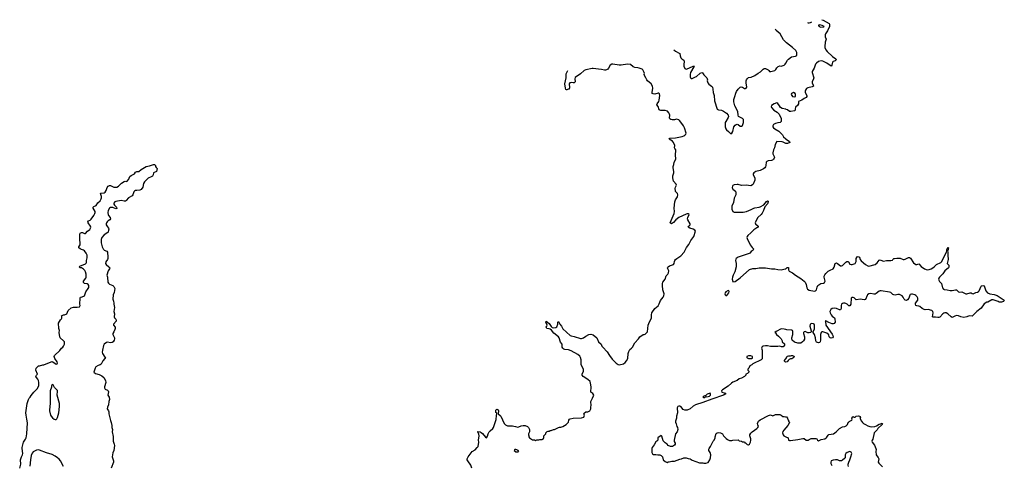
# Model space of a CAD drawing. Header units: inches. Extents: x 2348886 to 2418048, y 461862 to 594401.
# Tile 22 of 27: x 2365329 to 2384186, y 585867 to 594401. Entities that reach past the tile are written whole.
import ezdxf

# ---------------------------------------------------------------- set-up
doc = ezdxf.new("R2010")
doc.units = ezdxf.units.IN
doc.header["$MEASUREMENT"] = 0
for name, color, linetype in [('C3568', 7, 'Continuous'), ('C3569', 7, 'Continuous'), ('C3578', 7, 'Continuous'), ('C3579', 7, 'Continuous'), ('C3588', 7, 'Continuous'), ('C3589', 7, 'Continuous')]:
    doc.layers.add(name, color=color, linetype=linetype)

msp = doc.modelspace()

# ---------------------------------------------------------------- linework, layer by layer
at = {"layer": 'C3568', "color": 6, "elevation": 100}
for points in [[(2365329, 585810), (2365349, 585891), (2365346, 585970), (2365362, 586030), (2365384, 586070), (2365388, 586090), (2365374, 586186), (2365376, 586210), (2365405, 586310), (2365442, 586370), (2365450, 586390), (2365468, 586470), (2365478, 586678), (2365468, 586750), (2365450, 586830), (2365448, 586870), (2365473, 587050), (2365496, 587124), (2365509, 587150), (2365529, 587171), (2365550, 587205), (2365602, 587270), (2365662, 587330), (2365694, 587390), (2365697, 587450), (2365689, 587490), (2365677, 587517), (2365648, 587550), (2365638, 587570), (2365649, 587591), (2365668, 587610), (2365635, 587690), (2365646, 587730), (2365690, 587771), (2365710, 587771), (2365769, 587791), (2365790, 587792), (2365929, 587851), (2365952, 587852), (2366005, 587825), (2366030, 587805), (2366046, 587810), (2366055, 587825), (2366048, 587850), (2366002, 587910), (2365989, 587950), (2365995, 587970), (2366095, 588065), (2366130, 588111), (2366153, 588130), (2366170, 588151), (2366186, 588190), (2366189, 588210), (2366184, 588230), (2366169, 588250), (2366107, 588310), (2366099, 588330), (2366085, 588410), (2366089, 588450), (2366079, 588490), (2366072, 588588), (2366090, 588622), (2366109, 588651), (2366128, 588670), (2366135, 588685), (2366135, 588715), (2366128, 588732), (2366169, 588751), (2366190, 588751), (2366235, 588765), (2366258, 588830), (2366315, 588885), (2366357, 588897), (2366430, 588898), (2366475, 588905), (2366488, 588930), (2366482, 588950), (2366484, 589070), (2366496, 589084), (2366508, 589090), (2366557, 589103), (2366569, 589111), (2366595, 589190), (2366642, 589250), (2366651, 589269), (2366654, 589310), (2366643, 589330), (2366622, 589342), (2366568, 589350), (2366549, 589369), (2366550, 589391), (2366596, 589450), (2366600, 589470), (2366599, 589530), (2366590, 589570), (2366575, 589595), (2366550, 589621), (2366510, 589649), (2366488, 589650), (2366469, 589670), (2366480, 589680), (2366590, 589724), (2366604, 589736), (2366609, 589750), (2366610, 589790), (2366622, 589838), (2366620, 589890), (2366604, 589930), (2366570, 589973), (2366550, 589986), (2366515, 590000)], [(2366941, 590000), (2366950, 589990), (2366999, 589970), (2367008, 589950), (2367020, 589850), (2367019, 589830), (2367012, 589810), (2366979, 589761), (2366970, 589730), (2366984, 589710), (2367039, 589670), (2367053, 589650), (2367049, 589630), (2367022, 589590), (2366996, 589510), (2367008, 589468), (2367016, 589376), (2367030, 589353), (2367050, 589335), (2367115, 589310), (2367134, 589290), (2367152, 589250), (2367141, 589179), (2367121, 589130), (2367115, 589050), (2367128, 589008), (2367133, 588970), (2367131, 588950), (2367142, 588890), (2367134, 588810), (2367144, 588770), (2367139, 588710), (2367147, 588690), (2367170, 588667), (2367179, 588650), (2367174, 588626), (2367127, 588570), (2367127, 588550), (2367159, 588510), (2367159, 588490), (2367153, 588470), (2367135, 588425), (2367114, 588390), (2367115, 588370), (2367146, 588310), (2367146, 588290), (2367138, 588262), (2367118, 588230), (2367102, 588218), (2367070, 588213), (2367010, 588226), (2366990, 588221), (2366950, 588189), (2366936, 588164), (2366913, 588070), (2366911, 588031), (2366916, 588010), (2366958, 587938), (2366972, 587930), (2366962, 587910), (2366922, 587870), (2366890, 587802), (2366871, 587789), (2366830, 587777), (2366787, 587750), (2366774, 587730), (2366751, 587650), (2366783, 587623), (2366850, 587604), (2366899, 587579), (2366938, 587550), (2366974, 587494), (2366981, 587450), (2366951, 587370), (2366951, 587350), (2366966, 587326), (2367010, 587305), (2367025, 587290), (2367031, 587271), (2367018, 587210), (2367045, 587170), (2367051, 587130), (2367038, 587090), (2367033, 587027), (2367010, 586978), (2367004, 586950), (2367031, 586910), (2367036, 586890), (2367036, 586850), (2367065, 586725), (2367084, 586684), (2367091, 586630), (2367091, 586591), (2367105, 586550), (2367101, 586510), (2367117, 586417), (2367116, 586330), (2367141, 586270), (2367143, 586243), (2367133, 586150), (2367115, 586105), (2367097, 586030), (2367128, 585950), (2367128, 585930), (2367083, 585810)], [(2366170, 585843), (2366110, 585954), (2366084, 585984), (2366052, 586012), (2366010, 586041), (2365952, 586072), (2365844, 586104), (2365710, 586159), (2365690, 586163), (2365650, 586159), (2365590, 586122), (2365570, 586099), (2365550, 586054), (2365534, 585970), (2365521, 585850)]]:
    msp.add_lwpolyline(points, dxfattribs=at)
msp.add_lwpolyline([(2365950, 587412), (2365936, 587390), (2365935, 587365), (2365911, 587290), (2365911, 587051), (2365897, 586930), (2365899, 586910), (2365919, 586830), (2365930, 586806), (2365955, 586775), (2365988, 586748), (2366010, 586743), (2366030, 586746), (2366042, 586758), (2366056, 586784), (2366078, 586870), (2366093, 586990), (2366092, 587048), (2366048, 587208), (2366047, 587230), (2366054, 587270), (2366050, 587297), (2365997, 587357), (2365970, 587409)], close=True, dxfattribs=at)
at = {"layer": 'C3569', "color": 6, "elevation": 100}
msp.add_lwpolyline([(2366515, 590000), (2366489, 590010), (2366464, 590030), (2366459, 590050), (2366484, 590090), (2366487, 590110), (2366482, 590202), (2366482, 590290), (2366487, 590310), (2366510, 590326), (2366530, 590324), (2366570, 590306), (2366590, 590306), (2366627, 590353), (2366670, 590386), (2366687, 590410), (2366690, 590430), (2366683, 590450), (2366638, 590510), (2366633, 590530), (2366649, 590550), (2366681, 590559), (2366701, 590579), (2366750, 590648), (2366770, 590690), (2366775, 590710), (2366774, 590730), (2366738, 590790), (2366733, 590810), (2366750, 590824), (2366795, 590845), (2366828, 590892), (2366870, 590931), (2366892, 590970), (2366894, 590990), (2366894, 591014), (2366874, 591070), (2366883, 591077), (2366950, 591088), (2366964, 591096), (2366985, 591130), (2367003, 591190), (2367025, 591215), (2367050, 591227), (2367070, 591227), (2367130, 591196), (2367170, 591191), (2367190, 591193), (2367221, 591210), (2367281, 591270), (2367330, 591303), (2367350, 591306), (2367370, 591301), (2367390, 591311), (2367417, 591350), (2367432, 591388), (2367441, 591399), (2367464, 591416), (2367505, 591435), (2367528, 591452), (2367550, 591479), (2367570, 591491), (2367610, 591491), (2367656, 591530), (2367750, 591590), (2367816, 591604), (2367890, 591631), (2367911, 591631), (2367931, 591611), (2367931, 591591), (2367942, 591570), (2367962, 591550), (2367950, 591495), (2367891, 591470), (2367886, 591430), (2367870, 591404), (2367850, 591389), (2367790, 591363), (2367721, 591299), (2367698, 591262), (2367690, 591195), (2367653, 591150), (2367630, 591134), (2367570, 591132), (2367550, 591127), (2367526, 591114), (2367517, 591103), (2367495, 591050), (2367481, 591030), (2367411, 590989), (2367370, 590938), (2367354, 590926), (2367330, 590924), (2367270, 590936), (2367170, 590918), (2367148, 590910), (2367130, 590890), (2367132, 590870), (2367147, 590847), (2367183, 590810), (2367190, 590788), (2367170, 590779), (2367110, 590805), (2367090, 590807), (2367070, 590803), (2367050, 590790), (2367026, 590750), (2367018, 590710), (2367024, 590664), (2367029, 590649), (2367060, 590610), (2367070, 590590), (2367057, 590570), (2367024, 590550), (2367004, 590530), (2366991, 590510), (2366985, 590490), (2366985, 590470), (2367011, 590431), (2367031, 590410), (2367036, 590390), (2367033, 590373), (2367022, 590330), (2366999, 590310), (2366950, 590284), (2366905, 590230), (2366890, 590190), (2366890, 590130), (2366909, 590050), (2366930, 590012), (2366941, 590000)], dxfattribs=at)
at = {"layer": 'C3578', "color": 6, "elevation": 100}
for points in [[(2373990, 585814), (2373967, 585870), (2373909, 585950), (2373899, 585970), (2373899, 585990), (2373919, 586030), (2373997, 586130), (2374050, 586165), (2374092, 586208), (2374107, 586230), (2374122, 586310), (2374119, 586350), (2374126, 586430), (2374122, 586462), (2374103, 586510), (2374106, 586514), (2374145, 586510), (2374170, 586497), (2374195, 586475), (2374250, 586403), (2374270, 586396), (2374290, 586422), (2374299, 586470), (2374321, 586510), (2374339, 586530), (2374390, 586570), (2374406, 586590), (2374432, 586688), (2374454, 586746), (2374461, 586819), (2374469, 586850), (2374464, 586864), (2374450, 586878), (2374447, 586910), (2374450, 586922), (2374470, 586945), (2374490, 586931), (2374498, 586910), (2374491, 586850), (2374530, 586823), (2374546, 586806), (2374607, 586667), (2374630, 586645), (2374670, 586625), (2374770, 586622), (2374790, 586614), (2374827, 586613), (2374870, 586598), (2374890, 586602), (2374930, 586622), (2374970, 586632), (2375012, 586632), (2375054, 586610), (2375074, 586590), (2375092, 586550), (2375092, 586510), (2375072, 586470), (2375072, 586450), (2375082, 586430), (2375082, 586410), (2375090, 586394), (2375134, 586370), (2375153, 586353), (2375188, 586352), (2375210, 586345), (2375232, 586352), (2375270, 586352), (2375290, 586362), (2375330, 586362), (2375362, 586378), (2375366, 586390), (2375366, 586430), (2375406, 586470), (2375406, 586490), (2375428, 586512), (2375450, 586522), (2375470, 586522), (2375490, 586532), (2375507, 586533), (2375550, 586552), (2375570, 586552), (2375649, 586591), (2375670, 586598), (2375690, 586598), (2375729, 586611), (2375794, 586646), (2375838, 586690), (2375848, 586730), (2375858, 586750), (2375870, 586758), (2375931, 586771), (2376090, 586775), (2376133, 586790), (2376146, 586830), (2376142, 586842), (2376128, 586850), (2376130, 586854), (2376142, 586858), (2376146, 586870), (2376170, 586894), (2376210, 586892), (2376248, 586912), (2376268, 586950), (2376269, 586989), (2376275, 587010), (2376269, 587090), (2376301, 587150), (2376324, 587210), (2376303, 587243), (2376269, 587270), (2376266, 587306), (2376273, 587330), (2376275, 587370), (2376263, 587443), (2376252, 587470), (2376210, 587513), (2376119, 587570), (2376099, 587590), (2376101, 587610), (2376125, 587670), (2376125, 587705), (2376085, 587790), (2376079, 587850), (2376081, 587890), (2376072, 587930), (2376055, 587955), (2376019, 587990), (2375890, 588061), (2375841, 588081), (2375770, 588087), (2375750, 588094), (2375732, 588110), (2375721, 588130), (2375716, 588190), (2375687, 588227), (2375662, 588310), (2375648, 588330), (2375558, 588398), (2375512, 588452), (2375491, 588471), (2375470, 588480), (2375425, 588490), (2375418, 588498), (2375412, 588510), (2375427, 588530), (2375429, 588550), (2375404, 588610), (2375410, 588627), (2375470, 588583), (2375507, 588527), (2375527, 588507), (2375550, 588499), (2375597, 588503), (2375619, 588521), (2375635, 588570), (2375637, 588610), (2375650, 588623), (2375675, 588570), (2375703, 588530), (2375730, 588479), (2375870, 588353), (2375890, 588346), (2375950, 588334), (2376070, 588296), (2376090, 588296), (2376128, 588310), (2376170, 588341), (2376230, 588371), (2376270, 588376), (2376310, 588367), (2376381, 588310), (2376411, 588231), (2376465, 588190), (2376481, 588150), (2376495, 588130), (2376580, 588040), (2376627, 587967), (2376679, 587899), (2376750, 587826), (2376790, 587798), (2376810, 587792), (2376890, 587811), (2376925, 587835), (2376952, 587868), (2376973, 587910), (2376983, 588010), (2376992, 588048), (2377017, 588083), (2377049, 588110), (2377065, 588130), (2377110, 588211), (2377177, 588290), (2377204, 588330), (2377270, 588371), (2377290, 588371), (2377310, 588378), (2377355, 588425), (2377368, 588550), (2377377, 588583), (2377426, 588690), (2377430, 588750), (2377437, 588790), (2377490, 588868), (2377556, 588924), (2377578, 588962), (2377600, 589020), (2377654, 589090), (2377664, 589110), (2377669, 589151), (2377667, 589170), (2377645, 589225), (2377638, 589310), (2377641, 589350), (2377648, 589372), (2377689, 589430), (2377707, 589493), (2377741, 589530), (2377752, 589550), (2377758, 589590), (2377741, 589630), (2377737, 589650), (2377741, 589659), (2377749, 589670), (2377774, 589686), (2377850, 589711), (2377866, 589730), (2377867, 589773), (2377873, 589790), (2377889, 589810), (2377913, 589830), (2377990, 589879), (2378053, 589947), (2378080, 590000)], [(2379385, 590000), (2379378, 589990), (2379338, 589962), (2379310, 589929), (2379299, 589921), (2379090, 589855), (2379051, 589830), (2379044, 589816), (2379041, 589790), (2379052, 589730), (2379052, 589668), (2379025, 589575), (2378991, 589510), (2378979, 589470), (2378971, 589430), (2378986, 589386), (2378990, 589382), (2379030, 589385), (2379130, 589456), (2379306, 589614), (2379370, 589638), (2379430, 589638), (2379490, 589651), (2379610, 589651), (2379729, 589631), (2379790, 589631), (2379850, 589617), (2379910, 589611), (2379992, 589628), (2380000, 589632)], [(2380000, 588467), (2379970, 588473), (2379910, 588478), (2379814, 588430), (2379794, 588410), (2379804, 588404), (2379825, 588370), (2379862, 588342), (2379912, 588290), (2379932, 588250), (2379934, 588230), (2379976, 588196), (2379978, 588170), (2379959, 588141), (2379950, 588137), (2379918, 588138), (2379890, 588148), (2379850, 588142), (2379710, 588144), (2379650, 588153), (2379610, 588153), (2379570, 588148), (2379547, 588133), (2379538, 588110), (2379551, 588070), (2379551, 587909), (2379531, 587889), (2379370, 587808), (2379350, 587788), (2379314, 587770), (2379294, 587730), (2379274, 587710), (2379274, 587690), (2379294, 587670), (2379294, 587650), (2379270, 587626), (2379234, 587610), (2379234, 587590), (2379212, 587570), (2379150, 587535), (2379110, 587522), (2379070, 587489), (2378990, 587457), (2378960, 587440), (2378898, 587382), (2378792, 587310), (2378772, 587290), (2378774, 587270), (2378854, 587250), (2378842, 587230), (2378810, 587209), (2378584, 587136), (2378412, 587068), (2378273, 587027), (2378230, 586999), (2378171, 586950), (2378110, 586925), (2378066, 586926), (2378036, 586936), (2377990, 586994), (2377970, 587000), (2377950, 586998), (2377935, 586990), (2377922, 586970), (2377919, 586950), (2377929, 586890), (2377927, 586870), (2377911, 586810), (2377906, 586770), (2377887, 586710), (2377889, 586690), (2377902, 586662), (2377913, 586613), (2377926, 586590), (2377931, 586550), (2377918, 586510), (2377886, 586470), (2377861, 586350), (2377864, 586324), (2377882, 586290), (2377882, 586270), (2377872, 586250), (2377830, 586229), (2377790, 586229), (2377750, 586249), (2377730, 586269), (2377694, 586294), (2377655, 586335), (2377630, 586426), (2377615, 586435), (2377551, 586390), (2377552, 586348), (2377534, 586330), (2377510, 586318), (2377480, 586260), (2377444, 586210), (2377438, 586190), (2377433, 586130), (2377437, 586110), (2377450, 586085), (2377470, 586075), (2377510, 586076), (2377553, 586067), (2377590, 586066), (2377615, 586055), (2377638, 586030), (2377652, 585970), (2377690, 585938), (2377730, 585922), (2377749, 585931), (2377768, 585932), (2377816, 585944), (2377870, 585945), (2377970, 585982), (2378006, 585990), (2378050, 586011), (2378090, 586012), (2378130, 585998), (2378170, 585991), (2378210, 585967), (2378350, 585915), (2378411, 585911), (2378430, 585905), (2378470, 585905), (2378517, 585923), (2378549, 585971), (2378559, 586010), (2378564, 586070), (2378553, 586113), (2378529, 586150), (2378530, 586174), (2378535, 586190), (2378562, 586230), (2378609, 586331), (2378629, 586351), (2378648, 586390), (2378649, 586411), (2378670, 586474), (2378686, 586490), (2378710, 586498), (2378750, 586491), (2378790, 586471), (2378810, 586434), (2378860, 586380), (2378884, 586364), (2378925, 586345), (2378965, 586345), (2378990, 586351), (2379090, 586352), (2379110, 586334), (2379152, 586332), (2379170, 586314), (2379210, 586314), (2379218, 586298), (2379230, 586294), (2379264, 586264), (2379290, 586262), (2379306, 586270), (2379315, 586285), (2379328, 586310), (2379334, 586350), (2379334, 586374), (2379315, 586430), (2379315, 586450), (2379330, 586482), (2379355, 586510), (2379448, 586570), (2379468, 586590), (2379478, 586610), (2379463, 586643), (2379462, 586670), (2379478, 586710), (2379510, 586738), (2379670, 586818), (2379710, 586831), (2379750, 586814), (2379803, 586837), (2379890, 586838), (2379914, 586830), (2379944, 586804), (2379970, 586802), (2379993, 586793), (2380000, 586792)], [(2380000, 587844), (2379986, 587850), (2379968, 587870), (2380000, 587909)], [(2380000, 586582), (2379961, 586539), (2379947, 586513), (2379941, 586490), (2379951, 586450), (2379966, 586430), (2380000, 586413)]]:
    msp.add_lwpolyline(points, dxfattribs=at)
for points in [[(2378895, 589215), (2378852, 589190), (2378841, 589170), (2378836, 589150), (2378838, 589130), (2378850, 589118), (2378870, 589118), (2378913, 589170), (2378915, 589195), (2378908, 589208)], [(2379330, 587966), (2379290, 587966), (2379254, 587950), (2379254, 587930), (2379264, 587924), (2379290, 587914), (2379350, 587914), (2379362, 587918), (2379366, 587950)], [(2378550, 587248), (2378494, 587230), (2378470, 587206), (2378434, 587190), (2378414, 587170), (2378426, 587166), (2378450, 587167), (2378470, 587182), (2378490, 587178), (2378538, 587190), (2378558, 587210), (2378562, 587230), (2378558, 587238)], [(2374830, 586169), (2374811, 586169), (2374799, 586150), (2374830, 586127), (2374870, 586126), (2374886, 586130), (2374878, 586150), (2374850, 586163)]]:
    msp.add_lwpolyline(points, close=True, dxfattribs=at)
at = {"layer": 'C3579', "color": 6, "elevation": 100}
for points in [[(2380000, 593971), (2379976, 593996), (2379958, 594018), (2379896, 594130), (2379816, 594196), (2379804, 594220)], [(2377857, 593827), (2377890, 593797), (2377962, 593762), (2377970, 593752), (2377979, 593710), (2377993, 593673), (2378011, 593651), (2378047, 593627), (2378055, 593595), (2378049, 593550), (2378050, 593510), (2378070, 593464), (2378090, 593456), (2378110, 593458), (2378217, 593503), (2378230, 593513), (2378253, 593513), (2378255, 593510), (2378240, 593500), (2378178, 593390), (2378171, 593350), (2378171, 593310), (2378176, 593290), (2378190, 593276), (2378210, 593275), (2378270, 593304), (2378290, 593316), (2378361, 593379), (2378390, 593391), (2378404, 593384), (2378430, 593345), (2378491, 593290), (2378499, 593250), (2378496, 593230), (2378511, 593190), (2378530, 593166), (2378578, 593130), (2378596, 593110), (2378606, 593070), (2378611, 593010), (2378631, 592951), (2378634, 592850), (2378685, 592690), (2378710, 592675), (2378770, 592668), (2378811, 592650), (2378867, 592610), (2378899, 592570), (2378905, 592550), (2378898, 592530), (2378850, 592450), (2378843, 592430), (2378838, 592390), (2378842, 592350), (2378850, 592310), (2378865, 592290), (2378902, 592262), (2378950, 592218), (2378970, 592225), (2378990, 592258), (2379007, 592350), (2379030, 592381), (2379050, 592396), (2379070, 592398), (2379090, 592391), (2379130, 592359), (2379150, 592359), (2379170, 592374), (2379192, 592430), (2379194, 592470), (2379189, 592490), (2379170, 592511), (2379095, 592550), (2379089, 592570), (2379082, 592642), (2379024, 592750), (2379005, 592830), (2379004, 592870), (2379027, 592930), (2379044, 592996), (2379056, 593024), (2379089, 593070), (2379129, 593110), (2379146, 593114), (2379170, 593108), (2379210, 593086), (2379230, 593085), (2379239, 593090), (2379252, 593110), (2379241, 593190), (2379242, 593230), (2379250, 593250), (2379270, 593274), (2379290, 593291), (2379337, 593303), (2379410, 593331), (2379470, 593377), (2379515, 593405), (2379570, 593453), (2379590, 593465), (2379610, 593465), (2379662, 593442), (2379678, 593430), (2379692, 593412), (2379712, 593412), (2379789, 593430), (2379809, 593450), (2379830, 593482), (2379855, 593505), (2379890, 593516), (2379910, 593511), (2379930, 593515), (2379970, 593531), (2379992, 593550), (2380000, 593566)], [(2378080, 590000), (2378100, 590040), (2378146, 590094), (2378182, 590170), (2378237, 590250), (2378271, 590350), (2378259, 590370), (2378230, 590388), (2378165, 590410), (2378132, 590430), (2378143, 590450), (2378167, 590470), (2378172, 590490), (2378124, 590570), (2378121, 590590), (2378124, 590610), (2378149, 590670), (2378130, 590684), (2378110, 590683), (2378090, 590675), (2377950, 590614), (2377893, 590570), (2377850, 590518), (2377830, 590504), (2377810, 590494), (2377788, 590510), (2377865, 590690), (2377870, 590730), (2377866, 590790), (2377879, 590910), (2377889, 590950), (2377924, 591010), (2377936, 591050), (2377926, 591070), (2377890, 591110), (2377886, 591126), (2377884, 591170), (2377888, 591192), (2377907, 591230), (2377903, 591250), (2377851, 591310), (2377835, 591375), (2377838, 591410), (2377857, 591470), (2377858, 591490), (2377843, 591570), (2377845, 591590), (2377855, 591625), (2377861, 591670), (2377894, 591730), (2377888, 591810), (2377898, 591898), (2377892, 591912), (2377874, 591934), (2377869, 591950), (2377873, 591990), (2377849, 592050), (2377834, 592074), (2377769, 592110), (2377779, 592130), (2377787, 592133), (2377890, 592140), (2378014, 592166), (2378050, 592178), (2378069, 592190), (2378085, 592210), (2378091, 592230), (2378063, 592330), (2378044, 592370), (2378007, 592410), (2377968, 592468), (2377950, 592485), (2377910, 592495), (2377870, 592486), (2377824, 592484), (2377799, 592490), (2377781, 592501), (2377774, 592514), (2377782, 592570), (2377777, 592590), (2377760, 592620), (2377733, 592650), (2377690, 592659), (2377610, 592660), (2377588, 592668), (2377578, 592678), (2377557, 592737), (2377533, 592773), (2377535, 592790), (2377568, 592832), (2377578, 592862), (2377589, 592949), (2377580, 592980), (2377570, 592995), (2377556, 592996), (2377490, 592977), (2377462, 592982), (2377444, 592990), (2377439, 593010), (2377456, 593090), (2377447, 593130), (2377423, 593170), (2377350, 593229), (2377337, 593250), (2377321, 593290), (2377294, 593330), (2377288, 593350), (2377294, 593370), (2377289, 593390), (2377262, 593442), (2377251, 593451), (2377190, 593476), (2377170, 593482), (2377110, 593483), (2377079, 593499), (2377030, 593541), (2376970, 593551), (2376850, 593531), (2376810, 593532), (2376690, 593551), (2376670, 593549), (2376636, 593530), (2376605, 593475), (2376590, 593456), (2376570, 593440), (2376550, 593433), (2376530, 593433), (2376470, 593448), (2376411, 593451), (2376310, 593464), (2376290, 593464), (2376170, 593443), (2376139, 593430), (2376070, 593364), (2375965, 593295), (2375962, 593270), (2375967, 593213), (2375951, 593190), (2375930, 593190), (2375890, 593198), (2375865, 593195), (2375853, 593170), (2375859, 593101), (2375851, 593070), (2375830, 593069), (2375810, 593058), (2375800, 593060), (2375790, 593066), (2375779, 593090), (2375769, 593170), (2375793, 593290), (2375797, 593363), (2375829, 593429)], [(2380000, 592686), (2379930, 592699), (2379902, 592722), (2379879, 592750), (2379850, 592799), (2379830, 592806), (2379778, 592790), (2379730, 592755), (2379724, 592730), (2379730, 592721), (2379770, 592671), (2379833, 592633), (2379874, 592594), (2379912, 592508), (2379911, 592449), (2379894, 592430), (2379850, 592426), (2379805, 592415), (2379777, 592403), (2379767, 592393), (2379755, 592370), (2379756, 592350), (2379765, 592330), (2379789, 592309), (2379868, 592268), (2379936, 592196), (2379960, 592160), (2380000, 592117)], [(2380000, 592032), (2379950, 592057), (2379930, 592063), (2379829, 592071), (2379797, 592010), (2379786, 591950), (2379766, 591910), (2379753, 591850), (2379754, 591830), (2379784, 591770), (2379779, 591750), (2379767, 591730), (2379748, 591712), (2379730, 591705), (2379662, 591698), (2379635, 591685), (2379626, 591670), (2379618, 591610), (2379610, 591582), (2379597, 591563), (2379576, 591544), (2379511, 591510), (2379430, 591494), (2379386, 591470), (2379376, 591450), (2379378, 591430), (2379406, 591370), (2379410, 591350), (2379408, 591330), (2379376, 591250), (2379364, 591236), (2379330, 591221), (2379290, 591223), (2379250, 591231), (2379150, 591223), (2379090, 591245), (2379070, 591246), (2379010, 591238), (2378990, 591225), (2378981, 591210), (2378973, 591190), (2378979, 591170), (2378990, 591156), (2379036, 591116), (2379047, 591090), (2379044, 591050), (2379014, 590986), (2379001, 590899), (2378968, 590830), (2378965, 590810), (2378970, 590771), (2378986, 590730), (2379010, 590715), (2379030, 590712), (2379110, 590718), (2379187, 590713), (2379250, 590728), (2379337, 590763), (2379390, 590791), (2379410, 590797), (2379490, 590808), (2379510, 590816), (2379583, 590857), (2379630, 590919), (2379650, 590933), (2379666, 590926), (2379666, 590910), (2379650, 590873), (2379602, 590818), (2379575, 590745), (2379550, 590699), (2379527, 590670), (2379464, 590610), (2379421, 590530), (2379417, 590510), (2379424, 590490), (2379471, 590450), (2379471, 590430), (2379448, 590412), (2379390, 590378), (2379330, 590316), (2379275, 590270), (2379259, 590250), (2379255, 590230), (2379259, 590210), (2379319, 590090), (2379356, 590036), (2379390, 590008), (2379385, 590000)]]:
    msp.add_lwpolyline(points, dxfattribs=at)
at = {"layer": 'C3588', "color": 6, "elevation": 100}
for points in [[(2383111, 590000), (2383101, 589970), (2383107, 589950), (2383105, 589890), (2383111, 589810), (2383091, 589730), (2383122, 589702), (2383125, 589670), (2383115, 589650), (2383047, 589590), (2383006, 589534), (2382943, 589470), (2382931, 589450), (2382927, 589430), (2382931, 589410), (2382943, 589390), (2382986, 589350), (2382994, 589290), (2383004, 589264), (2383022, 589242), (2383033, 589233), (2383090, 589228), (2383150, 589215), (2383190, 589216), (2383250, 589230), (2383270, 589225), (2383310, 589188), (2383330, 589183), (2383370, 589186), (2383450, 589152), (2383470, 589150), (2383530, 589168), (2383550, 589167), (2383570, 589157), (2383590, 589154), (2383641, 589179), (2383670, 589184), (2383690, 589196), (2383704, 589210), (2383744, 589296), (2383750, 589303), (2383792, 589312), (2383802, 589302), (2383831, 589210), (2383867, 589167), (2383910, 589151), (2383990, 589139), (2384050, 589116), (2384186, 589030), (2384173, 589007), (2384130, 588989), (2384090, 588993), (2384067, 589007), (2383970, 589034), (2383950, 589034), (2383870, 588993), (2383850, 588989), (2383802, 588958), (2383741, 588879), (2383658, 588810), (2383570, 588722), (2383510, 588729), (2383470, 588709), (2383410, 588699), (2383351, 588709), (2383310, 588729), (2383270, 588735), (2383236, 588724), (2383190, 588699), (2383170, 588709), (2383102, 588770), (2383070, 588786), (2383050, 588787), (2383030, 588783), (2383006, 588770), (2382950, 588704), (2382930, 588696), (2382910, 588696), (2382870, 588706), (2382823, 588703), (2382810, 588708), (2382825, 588790), (2382819, 588810), (2382799, 588830), (2382730, 588850), (2382670, 588847), (2382652, 588852), (2382610, 588873), (2382570, 588909), (2382550, 588917), (2382510, 588919), (2382490, 588929), (2382484, 588950), (2382487, 588970), (2382528, 589030), (2382531, 589050), (2382528, 589070), (2382515, 589095), (2382490, 589118), (2382470, 589131), (2382430, 589143), (2382410, 589145), (2382383, 589137), (2382375, 589125), (2382355, 589065), (2382330, 589036), (2382310, 589026), (2382290, 589028), (2382270, 589047), (2382246, 589090), (2382230, 589110), (2382177, 589137), (2382150, 589141), (2382094, 589126), (2382070, 589129), (2382050, 589139), (2382010, 589176), (2381990, 589184), (2381830, 589207), (2381810, 589207), (2381790, 589199), (2381730, 589156), (2381710, 589146), (2381690, 589145), (2381630, 589155), (2381590, 589148), (2381569, 589131), (2381561, 589119), (2381530, 589044), (2381510, 589035), (2381464, 589044), (2381430, 589046), (2381350, 589034), (2381310, 589073), (2381290, 589082), (2381270, 589080), (2381250, 589069), (2381244, 588950), (2381230, 588919), (2381210, 588919), (2381179, 588950), (2381150, 588965), (2381130, 588971), (2381109, 588971), (2381090, 588966), (2381066, 588950), (2381059, 588930), (2381062, 588870), (2381050, 588844), (2381030, 588844), (2380973, 588870), (2380930, 588878), (2380889, 588871), (2380864, 588850), (2380845, 588810), (2380850, 588784), (2380870, 588747), (2380890, 588725), (2380931, 588691), (2380941, 588670), (2380947, 588610), (2380930, 588581), (2380910, 588574), (2380890, 588575), (2380823, 588603), (2380770, 588633), (2380754, 588630), (2380760, 588620), (2380770, 588550), (2380890, 588378), (2380903, 588350), (2380906, 588330), (2380894, 588306), (2380870, 588299), (2380849, 588309), (2380834, 588330), (2380824, 588364), (2380790, 588399), (2380710, 588422), (2380690, 588423), (2380677, 588410), (2380664, 588370), (2380667, 588270), (2380662, 588230), (2380650, 588218), (2380630, 588215), (2380590, 588228), (2380578, 588250), (2380568, 588308), (2380549, 588370), (2380526, 588410), (2380526, 588430), (2380550, 588474), (2380554, 588506), (2380554, 588550), (2380544, 588570), (2380530, 588577), (2380490, 588584), (2380470, 588564), (2380463, 588530), (2380484, 588444), (2380493, 588427), (2380472, 588408), (2380450, 588402), (2380423, 588403), (2380370, 588428), (2380350, 588426), (2380342, 588410), (2380342, 588390), (2380358, 588330), (2380357, 588283), (2380342, 588250), (2380322, 588230), (2380290, 588209), (2380230, 588209), (2380170, 588222), (2380125, 588265), (2380114, 588290), (2380114, 588310), (2380133, 588370), (2380136, 588430), (2380129, 588450), (2380118, 588458), (2380023, 588463), (2380000, 588467)], [(2380000, 589632), (2380017, 589643), (2380030, 589658), (2380038, 589658), (2380050, 589654), (2380051, 589610), (2380066, 589586), (2380130, 589556), (2380190, 589506), (2380290, 589446), (2380356, 589396), (2380373, 589373), (2380394, 589330), (2380406, 589266), (2380419, 589239), (2380450, 589223), (2380550, 589202), (2380572, 589208), (2380589, 589230), (2380600, 589280), (2380615, 589310), (2380670, 589346), (2380726, 589354), (2380744, 589370), (2380752, 589392), (2380735, 589470), (2380738, 589490), (2380750, 589516), (2380770, 589543), (2380815, 589585), (2380853, 589607), (2380910, 589631), (2380930, 589661), (2380949, 589731), (2380970, 589742), (2380990, 589734), (2381050, 589690), (2381070, 589688), (2381090, 589696), (2381109, 589710), (2381150, 589757), (2381173, 589773), (2381190, 589771), (2381201, 589761), (2381230, 589719), (2381250, 589711), (2381270, 589714), (2381327, 589733), (2381338, 589742), (2381347, 589770), (2381352, 589830), (2381370, 589857), (2381390, 589867), (2381410, 589854), (2381428, 589810), (2381445, 589785), (2381530, 589714), (2381570, 589685), (2381590, 589679), (2381713, 589710), (2381754, 589746), (2381790, 589796), (2381810, 589802), (2381850, 589780), (2381870, 589777), (2381930, 589790), (2382013, 589787), (2382043, 589797), (2382049, 589810), (2382070, 589827), (2382086, 589830), (2382130, 589836), (2382190, 589837), (2382250, 589811), (2382270, 589811), (2382290, 589816), (2382350, 589846), (2382370, 589846), (2382390, 589835), (2382450, 589746), (2382490, 589711), (2382510, 589711), (2382550, 589725), (2382595, 589675), (2382658, 589630), (2382710, 589613), (2382750, 589614), (2382786, 589630), (2382814, 589650), (2382842, 589670), (2382887, 589713), (2382972, 589750), (2382992, 589768), (2383084, 589970), (2383088, 590000)], [(2380000, 587909), (2380014, 587926), (2380030, 587954), (2380056, 587964), (2380090, 587965), (2380110, 587971), (2380130, 587971), (2380157, 587957), (2380162, 587950), (2380152, 587930), (2380114, 587906), (2380090, 587909), (2380066, 587894), (2380046, 587874), (2380030, 587849), (2380003, 587843), (2380000, 587844)], [(2380000, 586413), (2380046, 586390), (2380053, 586350), (2380070, 586339), (2380090, 586339), (2380230, 586360), (2380330, 586382), (2380350, 586378), (2380390, 586351), (2380410, 586347), (2380428, 586350), (2380450, 586364), (2380490, 586379), (2380578, 586378), (2380594, 586374), (2380611, 586351), (2380630, 586338), (2380681, 586359), (2380747, 586373), (2380775, 586390), (2380790, 586405), (2380810, 586442), (2380825, 586455), (2380914, 586470), (2380969, 586510), (2381030, 586571), (2381090, 586601), (2381130, 586611), (2381157, 586623), (2381181, 586650), (2381195, 586685), (2381208, 586692), (2381215, 586705), (2381269, 586731), (2381273, 586750), (2381269, 586770), (2381274, 586790), (2381290, 586803), (2381310, 586791), (2381329, 586791), (2381350, 586811), (2381394, 586814), (2381414, 586810), (2381424, 586804), (2381431, 586790), (2381422, 586770), (2381451, 586710), (2381468, 586688), (2381488, 586668), (2381526, 586646), (2381570, 586624), (2381610, 586611), (2381650, 586606), (2381707, 586613), (2381737, 586623), (2381787, 586653), (2381819, 586661), (2381830, 586671), (2381851, 586670), (2381844, 586656), (2381845, 586650), (2381766, 586574), (2381753, 586547), (2381735, 586525), (2381711, 586510), (2381696, 586490), (2381671, 586370), (2381658, 586350), (2381652, 586330), (2381658, 586310), (2381698, 586250), (2381726, 586186), (2381731, 586170), (2381727, 586130), (2381735, 586070), (2381743, 586050), (2381770, 586016), (2381784, 585990), (2381773, 585930), (2381782, 585910), (2381855, 585835)], [(2380000, 586792), (2380012, 586792), (2380034, 586770), (2380038, 586738), (2380053, 586733), (2380054, 586710), (2380072, 586692), (2380072, 586688), (2380042, 586630), (2380000, 586582)], [(2381203, 585843), (2381195, 585870), (2381195, 585890), (2381209, 585930), (2381229, 585971), (2381244, 586030), (2381269, 586090), (2381250, 586121), (2381230, 586132), (2381178, 586110), (2381151, 586090), (2381141, 586070), (2381138, 586010), (2381126, 585994), (2381090, 585962), (2381065, 585955), (2381030, 585954), (2380990, 585969), (2380952, 585972), (2380910, 585966), (2380871, 585950), (2380863, 585930), (2380864, 585904), (2380886, 585866)]]:
    msp.add_lwpolyline(points, dxfattribs=at)
at = {"layer": 'C3589', "color": 6, "elevation": 100}
for points in [[(2380691, 594401), (2380714, 594394), (2380830, 594330), (2380835, 594315), (2380836, 594270), (2380802, 594190), (2380764, 594130), (2380757, 594110), (2380758, 594070), (2380772, 594030), (2380758, 593970), (2380746, 593890), (2380748, 593870), (2380767, 593827), (2380793, 593790), (2380897, 593697), (2380961, 593650), (2380965, 593630), (2380947, 593613), (2380910, 593599), (2380894, 593586), (2380884, 593530), (2380870, 593509), (2380790, 593569), (2380708, 593608), (2380690, 593612), (2380650, 593608), (2380630, 593600), (2380590, 593571), (2380572, 593550), (2380546, 593474), (2380509, 593410), (2380506, 593390), (2380537, 593290), (2380533, 593267), (2380503, 593210), (2380506, 593190), (2380526, 593150), (2380531, 593129), (2380507, 593113), (2380424, 593096), (2380399, 593081), (2380379, 593050), (2380371, 593030), (2380371, 593010), (2380406, 592950), (2380406, 592930), (2380391, 592909), (2380352, 592890), (2380310, 592858), (2380245, 592835), (2380242, 592830), (2380242, 592790), (2380224, 592756), (2380190, 592726), (2380178, 592690), (2380178, 592670), (2380165, 592655), (2380100, 592640), (2380070, 592642), (2380032, 592672), (2380010, 592684), (2380000, 592686)], [(2380414, 594345), (2380430, 594339), (2380450, 594339), (2380472, 594348), (2380500, 594362)], [(2380000, 593566), (2380033, 593627), (2380050, 593645), (2380110, 593687), (2380150, 593699), (2380190, 593701), (2380210, 593718), (2380214, 593746), (2380211, 593770), (2380191, 593810), (2380131, 593870), (2380015, 593955), (2380000, 593971)], [(2380000, 592117), (2380006, 592110), (2380071, 592070), (2380078, 592050), (2380034, 592030), (2380010, 592027), (2380000, 592032)], [(2383088, 590000), (2383090, 590011), (2383110, 590039), (2383116, 590030), (2383114, 590010), (2383111, 590000)]]:
    msp.add_lwpolyline(points, dxfattribs=at)
for points in [[(2380650, 594305), (2380630, 594297), (2380626, 594290), (2380639, 594270), (2380670, 594260), (2380730, 594262), (2380733, 594270), (2380699, 594290)], [(2380150, 593009), (2380112, 592990), (2380106, 592970), (2380130, 592932), (2380170, 592922), (2380187, 592933), (2380188, 592970), (2380178, 592990)]]:
    msp.add_lwpolyline(points, close=True, dxfattribs=at)

doc.saveas('drawing.dxf')
